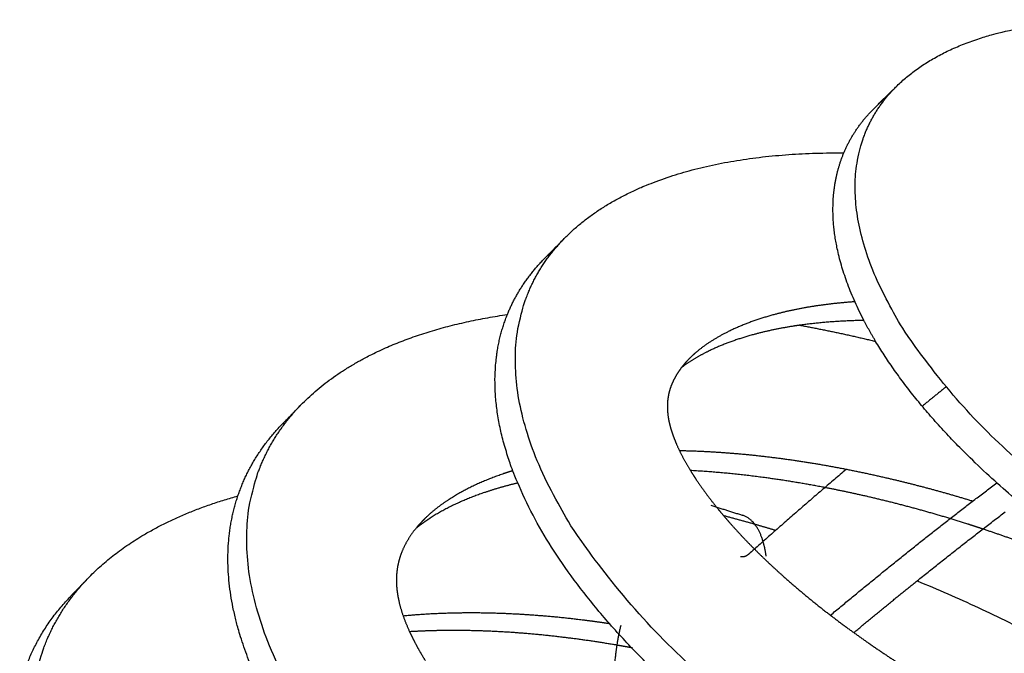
# Model space of a CAD drawing. Header units: millimetres. Extents: x 3713 to 4940, y 1895 to 2756.
# Tile 4 of 20: x 3715.767 to 3716.255, y 1896.036 to 1896.35. Entities that reach past the tile are written whole.
import ezdxf

# ---------------------------------------------------------------- set-up
doc = ezdxf.new("R2010")
doc.units = ezdxf.units.MM
doc.layers.add('MEDIDAS', color=7, linetype='Continuous', true_color=0xffffff)

# ---------------------------------------------------------------- blocks, each defined once
blk = doc.blocks.new('Snow_1.20_iso')
at = {"layer": 'MEDIDAS', "color": 192, "lineweight": -3, "true_color": 0x7d26cd}
for points, weights, degree in [([(3716.20226, 1896.31741), (3716.25816, 1896.37223), (3716.4021, 1896.33831)], [219.796735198, 202.010732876, 237.680982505], 2), ([(3716.1913, 1896.30665), (3716.19677, 1896.31202), (3716.20226, 1896.31741)], [220.59653979, 220.196637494, 219.796735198], 2), ([(3716.1913, 1896.30665), (3716.19402, 1896.30933), (3716.19709, 1896.3118)], [220.59653979, 219.652519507, 218.858319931], 2), ([(3716.17582, 1896.28409), (3716.18109, 1896.29664), (3716.1913, 1896.30665)], [230.001976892, 224.204838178, 220.59653979], 2), ([(3716.03753, 1896.24205), (3716.0798, 1896.28478), (3716.17582, 1896.28409)], [227.267247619, 215.08823623, 226.74276738], 2), ([(3716.02747, 1896.23188), (3716.03249, 1896.23695), (3716.03753, 1896.24205)], [228.069463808, 227.668355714, 227.267247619], 2), ([(3716.02747, 1896.23188), (3716.02998, 1896.23441), (3716.03273, 1896.23681)], [228.069463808, 227.304702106, 226.63342808], 2), ([(3716.00888, 1896.2039), (3716.01512, 1896.2194), (3716.02747, 1896.23188)], [238.107870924, 231.909891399, 228.069463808], 2), ([(3715.90645, 1896.15909), (3715.94034, 1896.19397), (3716.00886, 1896.20393)], [234.988270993, 225.444969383, 229.779574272], 2), ([(3716.15391, 1896.1986), (3716.17256, 1896.19522), (3716.19158, 1896.19061)], [251.29003107, 255.646590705, 260.833247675], 2), ([(3716.19158, 1896.19061), (3716.18845, 1896.19583), (3716.18577, 1896.20098)], [217.53058445, 218.87393978, 220.416723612], 2), ([(3716.33413, 1896.0606), (3716.23375, 1896.12027), (3716.19158, 1896.19061)], [214.802374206, 200.918978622, 217.53058445], 2), ([(3715.89715, 1896.14952), (3715.9018, 1896.1543), (3715.90645, 1896.15909)], [235.791928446, 235.390099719, 234.988270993], 2), ([(3715.87518, 1896.11397), (3715.88185, 1896.13377), (3715.89715, 1896.14952)], [248.20985935, 240.394895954, 235.791928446], 2), ([(3715.89715, 1896.14952), (3715.89948, 1896.15192), (3715.902, 1896.15421)], [235.791928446, 235.107629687, 234.494319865], 2), ([(3715.80081, 1896.07311), (3715.82727, 1896.10058), (3715.87511, 1896.11396)], [242.888777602, 235.265094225, 236.049117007], 2), ([(3716.11606, 1896.10425), (3716.11654, 1896.10412), (3716.11703, 1896.10399)], [276.032231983, 276.183963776, 276.336270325], 2), ([(3716.11703, 1896.10399), (3716.12426, 1896.10208), (3716.13151, 1896.1)], [276.336270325, 278.635177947, 281.065030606], 2), ([(3716.13151, 1896.1), (3716.13676, 1896.09849), (3716.14201, 1896.0969)], [281.065030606, 282.853278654, 284.712449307], 2), ([(3716.24478, 1896.09753), (3716.24229, 1896.09835), (3716.2398, 1896.09917), (3716.23731, 1896.09996)], [276.862585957, 276.783900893, 276.704577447, 276.624619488], 3), ([(3715.79215, 1896.06412), (3715.79647, 1896.06861), (3715.80081, 1896.07311)], [243.693119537, 243.290948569, 242.888777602], 2), ([(3716.21217, 1896.07184), (3716.3346, 1896.02129), (3716.41486, 1895.94433)], [271.293862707, 246.818170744, 251.239298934], 2), ([(3715.79215, 1896.06412), (3715.79429, 1896.06635), (3715.79659, 1896.06849)], [243.693119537, 243.054177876, 242.474000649], 2), ([(3715.76691, 1896.01869), (3715.77302, 1896.04427), (3715.79215, 1896.06412)], [260.330937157, 249.546297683, 243.693119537], 2), ([(3716.07054, 1896.03861), (3716.06808, 1896.03906), (3716.06563, 1896.0395), (3716.06318, 1896.03992)], [283.483312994, 283.392918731, 283.301984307, 283.210507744], 3), ([(3716.07098, 1896.03853), (3716.07083, 1896.03856), (3716.07069, 1896.03859), (3716.07054, 1896.03861)], [283.499633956, 283.494195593, 283.488755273, 283.483312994], 3)]:
    blk.add_rational_spline(points, weights, degree=degree, dxfattribs=at)
for points, weights, degree, knots in [([(3716.70838, 1896.0147), (3716.63697, 1895.96083), (3716.47631, 1896.0118), (3716.18326, 1896.10476), (3716.18143, 1896.266), (3716.18108, 1896.29663), (3716.20226, 1896.31741)], [223.779144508, 203.732056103, 247.712984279, 169.246390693, 244.706791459, 227.385704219, 219.796735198], 2, [2.104907, 2.104907, 2.104907, 3.141593, 3.141593, 4.712389, 4.712389, 5.11318, 5.11318, 5.11318]), ([(3716.18577, 1896.20098), (3716.17067, 1896.23005), (3716.17042, 1896.25532), (3716.17027, 1896.27085), (3716.17582, 1896.28409)], [220.416723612, 229.531374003, 245.606791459, 236.450289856, 230.001976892], 2, [4.3789253, 4.3789253, 4.3789253, 4.712389, 4.712389, 4.9234408, 4.9234408, 4.9234408]), ([(3716.63579, 1895.89235), (3716.54949, 1895.82892), (3716.36183, 1895.88485), (3716.01054, 1895.98954), (3716.01283, 1896.18244), (3716.01325, 1896.2175), (3716.03753, 1896.24205)], [231.870807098, 211.508697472, 255.574127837, 173.54746302, 251.928583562, 234.907797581, 227.267247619], 2, [2.118949, 2.118949, 2.118949, 3.141593, 3.141593, 4.712389, 4.712389, 5.098777, 5.098777, 5.098777]), ([(3716.18126, 1896.21022), (3716.17455, 1896.20976), (3716.16792, 1896.20907), (3716.1614, 1896.20807), (3716.15482, 1896.20707), (3716.14835, 1896.20575), (3716.14206, 1896.20408), (3716.13391, 1896.20192), (3716.12605, 1896.19915), (3716.11871, 1896.19555), (3716.11295, 1896.19273), (3716.10751, 1896.18938), (3716.10269, 1896.1853), (3716.10172, 1896.18448), (3716.10077, 1896.18362), (3716.09985, 1896.18273)], [259.741569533, 259.444697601, 259.142957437, 258.836002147, 258.526543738, 258.211784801, 257.892023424, 257.479247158, 257.058134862, 256.630400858, 256.295297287, 255.956129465, 255.617080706, 255.548591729, 255.48010761, 255.411774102], 3, [18.626602, 18.626602, 18.626602, 18.626602, 20.134895, 20.134895, 20.134895, 21.655487, 21.655487, 21.655487, 23.618403, 23.618403, 23.618403, 25.156227, 25.156227, 25.156227, 25.466873, 25.466873, 25.466873, 25.466873]), ([(3716.11993, 1895.99393), (3716.00162, 1896.08758), (3716.00274, 1896.17236), (3716.00296, 1896.18923), (3716.00888, 1896.2039)], [214.718198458, 210.88332886, 252.828583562, 244.293967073, 238.107870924], 2, [3.874603, 3.874603, 3.874603, 4.712389, 4.712389, 4.905397, 4.905397, 4.905397]), ([(3716.15391, 1896.19859), (3716.15296, 1896.19846), (3716.15201, 1896.19832), (3716.15107, 1896.19817), (3716.14449, 1896.19716), (3716.13804, 1896.19584), (3716.13175, 1896.19416), (3716.12361, 1896.19199), (3716.11576, 1896.18922), (3716.10844, 1896.18561), (3716.10379, 1896.18333), (3716.09935, 1896.18071), (3716.09528, 1896.17764)], [259.869605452, 259.825180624, 259.780646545, 259.736002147, 259.426543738, 259.111784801, 258.792023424, 258.379247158, 257.958134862, 257.530400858, 257.259839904, 256.986629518, 256.712971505], 3, [19.915525, 19.915525, 19.915525, 19.915525, 20.134895, 20.134895, 20.134895, 21.655487, 21.655487, 21.655487, 23.618403, 23.618403, 23.618403, 24.860035, 24.860035, 24.860035, 24.860035]), ([(3716.18576, 1896.20098), (3716.18541, 1896.20098), (3716.18505, 1896.20097), (3716.1847, 1896.20096), (3716.17426, 1896.20073), (3716.16396, 1896.2), (3716.15391, 1896.19859)], [261.288996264, 261.273848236, 261.258687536, 261.243514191, 260.796919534, 260.339370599, 259.869605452], 3, [17.517008, 17.517008, 17.517008, 17.517008, 17.595821, 17.595821, 17.595821, 19.915525, 19.915525, 19.915525, 19.915525]), ([(3716.09985, 1896.18273), (3716.09747, 1896.18042), (3716.0953, 1896.17788), (3716.09346, 1896.17506), (3716.0925, 1896.17358), (3716.09163, 1896.17202), (3716.09088, 1896.17038), (3716.09026, 1896.16901), (3716.08973, 1896.16759), (3716.08931, 1896.1661), (3716.08863, 1896.16366), (3716.08825, 1896.16105), (3716.08824, 1896.15832), (3716.08824, 1896.15558), (3716.08861, 1896.15273), (3716.08929, 1896.14985), (3716.0897, 1896.14808), (3716.09024, 1896.14631), (3716.09086, 1896.14453), (3716.0916, 1896.1424), (3716.09247, 1896.14027), (3716.09343, 1896.13815), (3716.09523, 1896.1342), (3716.09736, 1896.13032), (3716.0997, 1896.12652)], [255.411774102, 255.234554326, 255.05834756, 254.885696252, 254.795328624, 254.705935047, 254.61861413, 254.54612962, 254.475073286, 254.406336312, 254.294344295, 254.18850917, 254.093469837, 253.998430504, 253.914186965, 253.841709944, 253.79722596, 253.757174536, 253.720590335, 253.67651794, 253.637477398, 253.602851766, 253.538128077, 253.488830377, 253.450831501], 3, [25.466873, 25.466873, 25.466873, 25.466873, 26.272518, 26.272518, 26.272518, 26.694202, 26.694202, 26.694202, 27.044239, 27.044239, 27.044239, 27.614548, 27.614548, 27.614548, 28.184857, 28.184857, 28.184857, 28.534894, 28.534894, 28.534894, 28.956578, 28.956578, 28.956578, 29.744807, 29.744807, 29.744807, 29.744807]), ([(3716.549, 1895.79143), (3716.45438, 1895.72294), (3716.25391, 1895.77948), (3715.87338, 1895.88681), (3715.8796, 1896.09561), (3715.8807, 1896.13259), (3715.90645, 1896.15909)], [239.810290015, 219.094050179, 263.915053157, 178.717457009, 259.8994347, 242.797496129, 234.988270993], 2, [2.12712, 2.12712, 2.12712, 3.141593, 3.141593, 4.712389, 4.712389, 5.090412, 5.090412, 5.090412]), ([(3716.23972, 1896.11131), (3716.22569, 1896.11561), (3716.21163, 1896.11939), (3716.19758, 1896.12265), (3716.18049, 1896.12663), (3716.1634, 1896.12984), (3716.14639, 1896.13216), (3716.12888, 1896.13455), (3716.11144, 1896.13599), (3716.09425, 1896.1363)], [275.480321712, 275.025739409, 274.551634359, 274.059844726, 273.464043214, 272.842285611, 272.193857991, 271.529037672, 270.836181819, 270.115084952], 3, [6.842908, 6.842908, 6.842908, 6.842908, 9.943091, 9.943091, 9.943091, 13.698953, 13.698953, 13.698953, 17.549766, 17.549766, 17.549766, 17.549766]), ([(3716.01155, 1896.12642), (3716.0101, 1896.12597), (3716.00866, 1896.12551), (3716.00723, 1896.12502), (3715.99763, 1896.12178), (3715.98846, 1896.11768), (3715.98017, 1896.11234), (3715.97575, 1896.1095), (3715.97158, 1896.10631), (3715.96786, 1896.10264)], [266.292667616, 266.216921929, 266.140937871, 266.064717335, 265.553958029, 265.032579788, 264.505455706, 264.22544476, 263.94381246, 263.664467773], 3, [23.933443, 23.933443, 23.933443, 23.933443, 24.290916, 24.290916, 24.290916, 26.686368, 26.686368, 26.686368, 27.958844, 27.958844, 27.958844, 27.958844]), ([(3716.0997, 1896.12652), (3716.10067, 1896.12493), (3716.10168, 1896.12336), (3716.10272, 1896.12181), (3716.10604, 1896.11685), (3716.10965, 1896.11205), (3716.11346, 1896.10739)], [253.450831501, 253.435016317, 253.421158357, 253.408960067, 253.370079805, 253.348060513, 253.339010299], 3, [29.744807, 29.744807, 29.744807, 29.744807, 30.072869, 30.072869, 30.072869, 31.118518, 31.118518, 31.118518, 31.118518]), ([(3716.1664, 1896.1181), (3716.15645, 1896.12001), (3716.14652, 1896.12165), (3716.13661, 1896.12299), (3716.12425, 1896.12466), (3716.11192, 1896.12586), (3716.0997, 1896.12652)], [274.201178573, 273.841046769, 273.4719871, 273.093857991, 272.623327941, 272.138754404, 271.64006453], 3, [11.508731, 11.508731, 11.508731, 11.508731, 13.698953, 13.698953, 13.698953, 16.424386, 16.424386, 16.424386, 16.424386]), ([(3716.01399, 1896.12034), (3716.00845, 1896.11902), (3716.00301, 1896.11748), (3715.9977, 1896.11567), (3715.98811, 1896.11242), (3715.97895, 1896.10832), (3715.97066, 1896.10298), (3715.96818, 1896.10138), (3715.96577, 1896.09967), (3715.96348, 1896.09782)], [267.806010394, 267.528921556, 267.248458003, 266.964717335, 266.453958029, 265.932579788, 265.405455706, 265.247653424, 265.089336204, 264.93120369], 3, [22.960177, 22.960177, 22.960177, 22.960177, 24.290916, 24.290916, 24.290916, 26.686368, 26.686368, 26.686368, 27.403481, 27.403481, 27.403481, 27.403481]), ([(3716.23731, 1896.09996), (3716.2208, 1896.10522), (3716.20425, 1896.10976), (3716.1877, 1896.11358), (3716.18059, 1896.11522), (3716.17349, 1896.11673), (3716.1664, 1896.1181)], [276.624619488, 276.096357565, 275.540424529, 274.959844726, 274.711483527, 274.458612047, 274.201178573], 3, [6.283185, 6.283185, 6.283185, 6.283185, 9.943091, 9.943091, 9.943091, 11.508731, 11.508731, 11.508731, 11.508731]), ([(3715.92371, 1895.96259), (3715.8685, 1896.02882), (3715.87028, 1896.08614), (3715.87073, 1896.10077), (3715.87518, 1896.11397)], [223.9797974, 231.835304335, 260.7994347, 253.70934053, 248.20985935], 2, [4.1537737, 4.1537737, 4.1537737, 4.712389, 4.712389, 4.8685299, 4.8685299, 4.8685299]), ([(3716.11346, 1896.10739), (3716.11525, 1896.10519), (3716.11709, 1896.10303), (3716.11896, 1896.1009), (3716.12644, 1896.09239), (3716.13447, 1896.08438), (3716.14281, 1896.07678), (3716.14926, 1896.0709), (3716.1559, 1896.06527), (3716.16267, 1896.05986), (3716.17395, 1896.05085), (3716.1856, 1896.04248), (3716.19741, 1896.03462), (3716.21023, 1896.02609), (3716.22324, 1896.01815), (3716.23637, 1896.01081), (3716.25001, 1896.00319), (3716.26377, 1895.99621), (3716.27757, 1895.9898), (3716.29139, 1895.98338), (3716.30524, 1895.97753), (3716.31908, 1895.97223), (3716.33251, 1895.96708), (3716.34593, 1895.96244), (3716.35929, 1895.95834), (3716.37261, 1895.95426), (3716.38587, 1895.95072), (3716.39902, 1895.9477), (3716.40432, 1895.94649), (3716.4096, 1895.94536), (3716.41486, 1895.94433)], [253.339010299, 253.334750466, 253.333363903, 253.334444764, 253.338755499, 253.382313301, 253.452322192, 253.506555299, 253.576661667, 253.659947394, 253.799017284, 253.974833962, 254.175254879, 254.392985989, 254.639754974, 254.912612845, 255.196485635, 255.508596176, 255.843076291, 256.17875733, 256.536968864, 256.914828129, 257.282779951, 257.669362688, 258.074150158, 258.478937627, 258.901929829, 259.341212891, 259.518466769, 259.698373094, 259.880937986], 3, [31.118518, 31.118518, 31.118518, 31.118518, 31.610693, 31.610693, 31.610693, 33.573608, 33.573608, 33.573608, 35.094201, 35.094201, 35.094201, 37.633275, 37.633275, 37.633275, 40.391647, 40.391647, 40.391647, 43.26137, 43.26137, 43.26137, 46.141398, 46.141398, 46.141398, 48.945911, 48.945911, 48.945911, 51.750424, 51.750424, 51.750424, 52.882065, 52.882065, 52.882065, 52.882065]), ([(3715.96786, 1896.10264), (3715.9664, 1896.10119), (3715.965, 1896.09968), (3715.96369, 1896.09808), (3715.96047, 1896.09416), (3715.95774, 1896.08976), (3715.95597, 1896.08475), (3715.95468, 1896.0811), (3715.9539, 1896.07713), (3715.95381, 1896.07294), (3715.95377, 1896.07095), (3715.95389, 1896.06891), (3715.95414, 1896.06685), (3715.95443, 1896.06456), (3715.95489, 1896.06223), (3715.95549, 1896.05991), (3715.95664, 1896.05544), (3715.95832, 1896.05098), (3715.96035, 1896.04658)], [263.664467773, 263.554575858, 263.445037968, 263.336092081, 263.069248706, 262.80595686, 262.560610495, 262.382019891, 262.21293781, 262.064145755, 261.993770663, 261.927934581, 261.866885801, 261.798860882, 261.736779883, 261.680409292, 261.572338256, 261.485255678, 261.414194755], 3, [27.958844, 27.958844, 27.958844, 27.958844, 28.459425, 28.459425, 28.459425, 29.68551, 29.68551, 29.68551, 30.577992, 30.577992, 30.577992, 31.000115, 31.000115, 31.000115, 31.470474, 31.470474, 31.470474, 32.372225, 32.372225, 32.372225, 32.372225]), ([(3716.33413, 1896.0606), (3716.31838, 1896.06847), (3716.30246, 1896.07563), (3716.28644, 1896.08214), (3716.27262, 1896.08776), (3716.25872, 1896.0929), (3716.24478, 1896.09753)], [279.431502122, 279.027814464, 278.590523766, 278.12520186, 277.724852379, 277.303753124, 276.862585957], 3, [96.192505, 96.192505, 96.192505, 96.192505, 99.802507, 99.802507, 99.802507, 102.908448, 102.908448, 102.908448, 102.908448]), ([(3716.45451, 1895.70641), (3716.35639, 1895.63587), (3716.15253, 1895.69062), (3715.76359, 1895.79508), (3715.77293, 1896.00849), (3715.77456, 1896.04587), (3715.80081, 1896.07311)], [247.664860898, 226.532477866, 272.607481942, 184.524050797, 268.419070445, 250.951702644, 242.888777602], 2, [2.130866, 2.130866, 2.130866, 3.141593, 3.141593, 4.712389, 4.712389, 5.086499, 5.086499, 5.086499]), ([(3716.0596, 1896.05054), (3716.05526, 1896.05119), (3716.05092, 1896.05178), (3716.04659, 1896.05232), (3716.02685, 1896.05476), (3716.0072, 1896.05604), (3715.98784, 1896.05589), (3715.97752, 1896.05582), (3715.96728, 1896.05534), (3715.95718, 1896.05437)], [281.830318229, 281.665576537, 281.499136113, 281.3309861, 280.567630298, 279.769041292, 278.934971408, 278.492088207, 278.039201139, 277.576092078], 3, [13.084178, 13.084178, 13.084178, 13.084178, 14.058141, 14.058141, 14.058141, 18.479669, 18.479669, 18.479669, 20.827459, 20.827459, 20.827459, 20.827459]), ([(3716.06318, 1896.03992), (3716.05459, 1896.04139), (3716.046, 1896.04266), (3716.03744, 1896.0437), (3716.01774, 1896.04611), (3715.99813, 1896.04736), (3715.97881, 1896.04719), (3715.97262, 1896.04714), (3715.96646, 1896.04694), (3715.96035, 1896.04658)], [283.210507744, 282.890656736, 282.564177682, 282.2309861, 281.467630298, 280.669041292, 279.834971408, 279.568907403, 279.299232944, 279.025900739], 3, [12.12822, 12.12822, 12.12822, 12.12822, 14.058141, 14.058141, 14.058141, 18.479669, 18.479669, 18.479669, 19.890114, 19.890114, 19.890114, 19.890114]), ([(3715.96035, 1896.04658), (3715.96108, 1896.045), (3715.96185, 1896.04342), (3715.96266, 1896.04186), (3715.96434, 1896.03861), (3715.96618, 1896.0354), (3715.96815, 1896.03225)], [261.414194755, 261.388636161, 261.365150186, 261.343505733, 261.298467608, 261.261402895, 261.231132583], 3, [32.372225, 32.372225, 32.372225, 32.372225, 32.6965591, 32.6965591, 32.6965591, 33.3714387, 33.3714387, 33.3714387, 33.3714387])]:
    blk.add_rational_spline(points, weights, degree=degree, knots=knots, dxfattribs=at)
at = {"layer": 'MEDIDAS', "color": 5, "lineweight": -3, "true_color": 0x0000ff}
for points, weights in [([(3716.22656, 1896.16804), (3716.22061, 1896.16326), (3716.21464, 1896.1584)], [253.325799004, 254.656563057, 256.035606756]), ([(3716.17692, 1896.12705), (3716.15415, 1896.10774), (3716.13144, 1896.08753)], [265.430702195, 271.645440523, 278.651866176]), ([(3716.16916, 1896.05478), (3716.21074, 1896.08943), (3716.25166, 1896.12042)], [298.427980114, 286.270490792, 276.696571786]), ([(3716.10988, 1896.10929), (3716.11766, 1896.10684), (3716.12543, 1896.10439)], [258.730916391, 258.961077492, 259.191238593]), ([(3716.21217, 1896.07183), (3716.23414, 1896.08947), (3716.2559, 1896.10606)], [291.151310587, 285.218050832, 279.997028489]), ([(3716.13575, 1896.09135), (3716.13251, 1896.10216), (3716.12543, 1896.10439)], [283.508282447, 276.671739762, 292.577063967]), ([(3716.13729, 1896.08401), (3716.13675, 1896.08801), (3716.13575, 1896.09135)], [290.18465286, 285.689241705, 283.508282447]), ([(3716.18074, 1896.04615), (3716.19647, 1896.05923), (3716.21217, 1896.07183)], [300.328359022, 295.544587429, 291.151310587])]:
    blk.add_rational_spline(points, weights, degree=2, dxfattribs=at)
for points, weights, knots in [([(3716.13144, 1896.08753), (3716.13023, 1896.08645), (3716.12902, 1896.08537), (3716.12658, 1896.08319), (3716.12461, 1896.08381)], [278.651866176, 279.035016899, 279.420535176, 266.400429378, 279.934029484], [93.4978827, 93.4978827, 93.4978827, 93.5035428, 93.5035428, 94.1217823, 94.1217823, 94.1217823]), ([(3716.0651, 1896.04966), (3716.06318, 1896.04154), (3716.06237, 1896.03378), (3716.0612, 1896.02274), (3716.05529, 1896.01705), (3716.05348, 1896.01531), (3716.05168, 1896.01357)], [280.907192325, 285.421305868, 295.617205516, 229.572685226, 295.932589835, 295.666442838, 295.405106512], [74.520976, 74.520976, 74.520976, 75.666925, 75.666925, 77.02769, 77.02769, 77.036592, 77.036592, 77.036592])]:
    blk.add_rational_spline(points, weights, degree=2, knots=knots, dxfattribs=at)

msp = doc.modelspace()

# ---------------------------------------------------------------- block references
msp.add_blockref('Snow_1.20_iso', (0, 0))

doc.saveas('drawing.dxf')
